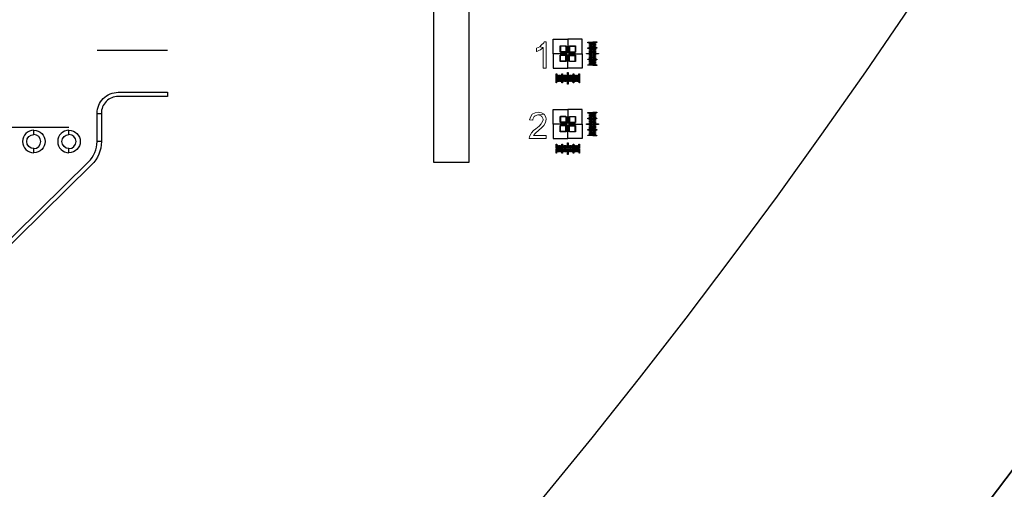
# Model space of a CAD drawing. Extents: x -63500 to 63500, y -63500 to 63500.
# Tile 244 of 256: x 30996 to 37994, y -28572 to -25236. Entities that reach past the tile are written whole.
import ezdxf

# ---------------------------------------------------------------- set-up
doc = ezdxf.new("R2010")
doc.units = 13
doc.header["$MEASUREMENT"] = 0
for name, color, linetype in [('1_Metal', 2, 'Continuous'), ('2_Electrodes', 5, 'Continuous'), ('3_Outline', 4, 'Continuous')]:
    doc.layers.add(name, color=color, linetype=linetype)

msp = doc.modelspace()

# ---------------------------------------------------------------- linework, layer by layer
for p, q in [((31546.5, -25451.9), (32046.5, -25451.9)), ((31096.5, -26001.9), (30846.5, -26001.9)), ((31346.5, -26001.9), (31096.5, -26001.9))]:
    msp.add_line(p, q)
for radius in [50000, 47500, 45000]:
    msp.add_circle((0, 0), radius)
at = {"layer": '1_Metal'}
msp.add_lwpolyline([(-50000, 0, 1), (50000, 0), (51000, 0, -1), (-51000, 0)], format="xyb", close=True, dxfattribs=at)
for points in [[(33938.9, -24875), (33938.9, -23750), (34188.9, -23750), (34188.9, -24875), (35313.9, -24875), (35313.9, -25125), (34188.9, -25125), (34188.9, -26250), (33938.9, -26250), (33938.9, -25125), (32813.9, -25125), (32813.9, -24875)], [(35034.9, -25396), (35064.9, -25396), (35064.9, -25400), (35034.9, -25400)], [(34884.9, -25471), (34879.9, -25471), (34879.9, -25469), (34869.9, -25469), (34869.9, -25467), (34836.9, -25467), (34836.9, -25423), (34880.9, -25423), (34880.9, -25456), (34882.9, -25456), (34882.9, -25466), (34884.9, -25466)], [(34898.9, -25471), (34898.9, -25466), (34900.9, -25466), (34900.9, -25456), (34902.9, -25456), (34902.9, -25423), (34946.9, -25423), (34946.9, -25467), (34913.9, -25467), (34913.9, -25469), (34903.9, -25469), (34903.9, -25471)], [(35034.9, -25436), (35064.9, -25436), (35064.9, -25440), (35034.9, -25440)], [(35044.9, -25404), (35064.9, -25404), (35064.9, -25408), (35044.9, -25408)], [(35044.9, -25412), (35064.9, -25412), (35064.9, -25416), (35044.9, -25416)], [(35044.9, -25420), (35064.9, -25420), (35064.9, -25424), (35044.9, -25424)], [(35044.9, -25428), (35064.9, -25428), (35064.9, -25432), (35044.9, -25432)], [(35044.9, -25444), (35064.9, -25444), (35064.9, -25448), (35044.9, -25448)], [(35044.9, -25452), (35064.9, -25452), (35064.9, -25456), (35044.9, -25456)], [(35044.9, -25460), (35064.9, -25460), (35064.9, -25464), (35044.9, -25464)], [(35044.9, -25468), (35064.9, -25468), (35064.9, -25472), (35044.9, -25472)], [(34884.9, -25485), (34884.9, -25490), (34882.9, -25490), (34882.9, -25500), (34880.9, -25500), (34880.9, -25533), (34836.9, -25533), (34836.9, -25489), (34869.9, -25489), (34869.9, -25487), (34879.9, -25487), (34879.9, -25485)], [(34898.9, -25485), (34903.9, -25485), (34903.9, -25487), (34913.9, -25487), (34913.9, -25489), (34946.9, -25489), (34946.9, -25533), (34902.9, -25533), (34902.9, -25500), (34900.9, -25500), (34900.9, -25490), (34898.9, -25490)], [(35024.9, -25476), (35064.9, -25476), (35064.9, -25480), (35024.9, -25480)], [(35034.9, -25516), (35064.9, -25516), (35064.9, -25520), (35034.9, -25520)], [(35044.9, -25484), (35064.9, -25484), (35064.9, -25488), (35044.9, -25488)], [(35044.9, -25492), (35064.9, -25492), (35064.9, -25496), (35044.9, -25496)], [(35044.9, -25500), (35064.9, -25500), (35064.9, -25504), (35044.9, -25504)], [(35044.9, -25508), (35064.9, -25508), (35064.9, -25512), (35044.9, -25512)], [(35044.9, -25524), (35064.9, -25524), (35064.9, -25528), (35044.9, -25528)], [(35044.9, -25532), (35064.9, -25532), (35064.9, -25536), (35044.9, -25536)], [(35044.9, -25540), (35064.9, -25540), (35064.9, -25544), (35044.9, -25544)], [(34893.9, -25611), (34893.9, -25651), (34889.9, -25651), (34889.9, -25611)], [(35034.9, -25556), (35064.9, -25556), (35064.9, -25560), (35034.9, -25560)], [(35044.9, -25548), (35064.9, -25548), (35064.9, -25552), (35044.9, -25552)], [(34813.9, -25621), (34813.9, -25651), (34809.9, -25651), (34809.9, -25621)], [(34821.9, -25631), (34821.9, -25651), (34817.9, -25651), (34817.9, -25631)], [(34829.9, -25631), (34829.9, -25651), (34825.9, -25651), (34825.9, -25631)], [(34837.9, -25631), (34837.9, -25651), (34833.9, -25651), (34833.9, -25631)], [(34845.9, -25631), (34845.9, -25651), (34841.9, -25651), (34841.9, -25631)], [(34853.9, -25621), (34853.9, -25651), (34849.9, -25651), (34849.9, -25621)], [(34861.9, -25631), (34861.9, -25651), (34857.9, -25651), (34857.9, -25631)], [(34869.9, -25631), (34869.9, -25651), (34865.9, -25651), (34865.9, -25631)], [(34877.9, -25631), (34877.9, -25651), (34873.9, -25651), (34873.9, -25631)], [(34885.9, -25631), (34885.9, -25651), (34881.9, -25651), (34881.9, -25631)], [(34901.9, -25631), (34901.9, -25651), (34897.9, -25651), (34897.9, -25631)], [(34909.9, -25631), (34909.9, -25651), (34905.9, -25651), (34905.9, -25631)], [(34917.9, -25631), (34917.9, -25651), (34913.9, -25651), (34913.9, -25631)], [(34925.9, -25631), (34925.9, -25651), (34921.9, -25651), (34921.9, -25631)], [(34933.9, -25621), (34933.9, -25651), (34929.9, -25651), (34929.9, -25621)], [(34941.9, -25631), (34941.9, -25651), (34937.9, -25651), (34937.9, -25631)], [(34949.9, -25631), (34949.9, -25651), (34945.9, -25651), (34945.9, -25631)], [(34957.9, -25631), (34957.9, -25651), (34953.9, -25651), (34953.9, -25631)], [(34965.9, -25631), (34965.9, -25651), (34961.9, -25651), (34961.9, -25631)], [(34973.9, -25621), (34973.9, -25651), (34969.9, -25651), (34969.9, -25621)], [(34884.9, -25971), (34879.9, -25971), (34879.9, -25969), (34869.9, -25969), (34869.9, -25967), (34836.9, -25967), (34836.9, -25923), (34880.9, -25923), (34880.9, -25956), (34882.9, -25956), (34882.9, -25966), (34884.9, -25966)], [(34898.9, -25971), (34898.9, -25966), (34900.9, -25966), (34900.9, -25956), (34902.9, -25956), (34902.9, -25923), (34946.9, -25923), (34946.9, -25967), (34913.9, -25967), (34913.9, -25969), (34903.9, -25969), (34903.9, -25971)], [(35034.9, -25896), (35064.9, -25896), (35064.9, -25900), (35034.9, -25900)], [(35034.9, -25936), (35064.9, -25936), (35064.9, -25940), (35034.9, -25940)], [(35044.9, -25904), (35064.9, -25904), (35064.9, -25908), (35044.9, -25908)], [(35044.9, -25912), (35064.9, -25912), (35064.9, -25916), (35044.9, -25916)], [(35044.9, -25920), (35064.9, -25920), (35064.9, -25924), (35044.9, -25924)], [(35044.9, -25928), (35064.9, -25928), (35064.9, -25932), (35044.9, -25932)], [(35044.9, -25944), (35064.9, -25944), (35064.9, -25948), (35044.9, -25948)], [(35044.9, -25952), (35064.9, -25952), (35064.9, -25956), (35044.9, -25956)], [(35044.9, -25960), (35064.9, -25960), (35064.9, -25964), (35044.9, -25964)], [(34884.9, -25985), (34884.9, -25990), (34882.9, -25990), (34882.9, -26000), (34880.9, -26000), (34880.9, -26033), (34836.9, -26033), (34836.9, -25989), (34869.9, -25989), (34869.9, -25987), (34879.9, -25987), (34879.9, -25985)], [(34898.9, -25985), (34903.9, -25985), (34903.9, -25987), (34913.9, -25987), (34913.9, -25989), (34946.9, -25989), (34946.9, -26033), (34902.9, -26033), (34902.9, -26000), (34900.9, -26000), (34900.9, -25990), (34898.9, -25990)], [(35024.9, -25976), (35064.9, -25976), (35064.9, -25980), (35024.9, -25980)], [(35034.9, -26016), (35064.9, -26016), (35064.9, -26020), (35034.9, -26020)], [(35044.9, -25968), (35064.9, -25968), (35064.9, -25972), (35044.9, -25972)], [(35044.9, -25984), (35064.9, -25984), (35064.9, -25988), (35044.9, -25988)], [(35044.9, -25992), (35064.9, -25992), (35064.9, -25996), (35044.9, -25996)], [(35044.9, -26000), (35064.9, -26000), (35064.9, -26004), (35044.9, -26004)], [(35044.9, -26008), (35064.9, -26008), (35064.9, -26012), (35044.9, -26012)], [(35044.9, -26024), (35064.9, -26024), (35064.9, -26028), (35044.9, -26028)], [(35044.9, -26032), (35064.9, -26032), (35064.9, -26036), (35044.9, -26036)], [(35034.9, -26056), (35064.9, -26056), (35064.9, -26060), (35034.9, -26060)], [(35044.9, -26040), (35064.9, -26040), (35064.9, -26044), (35044.9, -26044)], [(35044.9, -26048), (35064.9, -26048), (35064.9, -26052), (35044.9, -26052)], [(34813.9, -26121), (34813.9, -26151), (34809.9, -26151), (34809.9, -26121)], [(34821.9, -26131), (34821.9, -26151), (34817.9, -26151), (34817.9, -26131)], [(34829.9, -26131), (34829.9, -26151), (34825.9, -26151), (34825.9, -26131)], [(34837.9, -26131), (34837.9, -26151), (34833.9, -26151), (34833.9, -26131)], [(34845.9, -26131), (34845.9, -26151), (34841.9, -26151), (34841.9, -26131)], [(34853.9, -26121), (34853.9, -26151), (34849.9, -26151), (34849.9, -26121)], [(34861.9, -26131), (34861.9, -26151), (34857.9, -26151), (34857.9, -26131)], [(34869.9, -26131), (34869.9, -26151), (34865.9, -26151), (34865.9, -26131)], [(34877.9, -26131), (34877.9, -26151), (34873.9, -26151), (34873.9, -26131)], [(34885.9, -26131), (34885.9, -26151), (34881.9, -26151), (34881.9, -26131)], [(34893.9, -26111), (34893.9, -26151), (34889.9, -26151), (34889.9, -26111)], [(34901.9, -26131), (34901.9, -26151), (34897.9, -26151), (34897.9, -26131)], [(34909.9, -26131), (34909.9, -26151), (34905.9, -26151), (34905.9, -26131)], [(34917.9, -26131), (34917.9, -26151), (34913.9, -26151), (34913.9, -26131)], [(34925.9, -26131), (34925.9, -26151), (34921.9, -26151), (34921.9, -26131)], [(34933.9, -26121), (34933.9, -26151), (34929.9, -26151), (34929.9, -26121)], [(34941.9, -26131), (34941.9, -26151), (34937.9, -26151), (34937.9, -26131)], [(34949.9, -26131), (34949.9, -26151), (34945.9, -26151), (34945.9, -26131)], [(34957.9, -26131), (34957.9, -26151), (34953.9, -26151), (34953.9, -26131)], [(34965.9, -26131), (34965.9, -26151), (34961.9, -26151), (34961.9, -26131)], [(34973.9, -26121), (34973.9, -26151), (34969.9, -26151), (34969.9, -26121)]]:
    msp.add_lwpolyline(points, close=True, dxfattribs=at)
at = {"layer": '1_Metal', "lineweight": 0}
for points in [[(34738.9, -25392.5), (34723.4, -25392.5), (34720.8, -25400.2), (34702.7, -25418.3), (34692.4, -25428.6), (34715.7, -25433.8), (34715.7, -25581), (34738.9, -25581)], [(34692.4, -25428.6), (34669.2, -25439), (34669.2, -25462.2), (34671.8, -25462.2), (34695, -25449.3), (34697.6, -25449.3), (34715.7, -25433.8)], [(34723.4, -25908), (34679.5, -25913.1), (34684.7, -25913.1), (34705.3, -25920.9), (34707.9, -25923.5), (34715.7, -25944.1), (34715.7, -25949.3), (34705.3, -25972.5), (34702.7, -25975.1), (34687.3, -25993.2), (34664, -26011.3), (34648.5, -26024.2), (34633, -26039.7), (34630.4, -26044.8), (34620.1, -26065.5), (34617.5, -26081), (34738.9, -26081), (34738.9, -26057.8), (34648.5, -26057.8), (34658.8, -26044.8), (34661.4, -26042.3), (34684.7, -26021.6), (34705.3, -26003.5), (34718.2, -25990.6), (34720.8, -25988), (34733.7, -25967.4), (34738.9, -25944.1), (34736.3, -25928.6)], [(34682.1, -25892.5), (34658.8, -25897.6), (34638.2, -25908), (34627.9, -25923.5), (34620.1, -25946.7), (34643.3, -25949.3), (34643.3, -25944.1), (34653.7, -25923.5), (34658.8, -25918.3), (34679.5, -25913.1), (34723.4, -25908), (34705.3, -25897.6)]]:
    msp.add_lwpolyline(points, close=True, dxfattribs=at)
at = {"layer": '2_Electrodes'}
for points in [[(47500, 0, -1), (-47500, 0), (-51000, 0, 1), (51000, 0)], [(31696.5, -25751.9), (32046.5, -25751.9), (32046.5, -25781.9), (31696.5, -25781.9, 0.414214), (31576.5, -25901.9), (31576.5, -26101.9), (31546.5, -26101.9), (31546.5, -25901.9, -0.414214)], [(31096.5, -26021.9, 1), (31096.5, -26181.9), (31096.5, -26151.9, -1), (31096.5, -26051.9)], [(31096.5, -26021.9, -1), (31096.5, -26181.9), (31096.5, -26151.9, 1), (31096.5, -26051.9)], [(31346.5, -26021.9, 1), (31346.5, -26181.9), (31346.5, -26151.9, -1), (31346.5, -26051.9)], [(31346.5, -26021.9, -1), (31346.5, -26181.9), (31346.5, -26151.9, 1), (31346.5, -26051.9)]]:
    msp.add_lwpolyline(points, format="xyb", close=True, dxfattribs=at)
for points in [[(33938.9, -24875), (33938.9, -23750), (34188.9, -23750), (34188.9, -24875), (35313.9, -24875), (35313.9, -25125), (34188.9, -25125), (34188.9, -26250), (33938.9, -26250), (33938.9, -25125), (32813.9, -25125), (32813.9, -24875)], [(34878.9, -25425), (34838.9, -25425), (34838.9, -25465), (34841.9, -25465), (34841.9, -25478), (34788.9, -25478), (34788.9, -25375), (34891.9, -25375), (34891.9, -25428), (34878.9, -25428)], [(34904.9, -25425), (34944.9, -25425), (34944.9, -25465), (34941.9, -25465), (34941.9, -25478), (34994.9, -25478), (34994.9, -25375), (34891.9, -25375), (34891.9, -25428), (34904.9, -25428)], [(35098.9, -25398), (35068.9, -25398), (35068.9, -25394), (35098.9, -25394)], [(35088.9, -25406.2), (35068.9, -25406.2), (35068.9, -25402.2), (35088.9, -25402.2)], [(34878.9, -25428), (34878.9, -25465), (34841.9, -25465), (34841.9, -25473), (34886.9, -25473), (34886.9, -25428)], [(34904.9, -25428), (34904.9, -25465), (34941.9, -25465), (34941.9, -25473), (34896.9, -25473), (34896.9, -25428)], [(35088.9, -25414.4), (35068.9, -25414.4), (35068.9, -25410.4), (35088.9, -25410.4)], [(35088.9, -25422.6), (35068.9, -25422.6), (35068.9, -25418.6), (35088.9, -25418.6)], [(35088.9, -25430.8), (35068.9, -25430.8), (35068.9, -25426.8), (35088.9, -25426.8)], [(35098.9, -25439), (35068.9, -25439), (35068.9, -25435), (35098.9, -25435)], [(35088.9, -25447.2), (35068.9, -25447.2), (35068.9, -25443.2), (35088.9, -25443.2)], [(35088.9, -25455.4), (35068.9, -25455.4), (35068.9, -25451.4), (35088.9, -25451.4)], [(35088.9, -25463.6), (35068.9, -25463.6), (35068.9, -25459.6), (35088.9, -25459.6)], [(35088.9, -25471.8), (35068.9, -25471.8), (35068.9, -25467.8), (35088.9, -25467.8)], [(34878.9, -25531), (34838.9, -25531), (34838.9, -25491), (34841.9, -25491), (34841.9, -25478), (34788.9, -25478), (34788.9, -25581), (34891.9, -25581), (34891.9, -25528), (34878.9, -25528)], [(34878.9, -25528), (34878.9, -25491), (34841.9, -25491), (34841.9, -25483), (34886.9, -25483), (34886.9, -25528)], [(34904.9, -25531), (34944.9, -25531), (34944.9, -25491), (34941.9, -25491), (34941.9, -25478), (34994.9, -25478), (34994.9, -25581), (34891.9, -25581), (34891.9, -25528), (34904.9, -25528)], [(34904.9, -25528), (34904.9, -25491), (34941.9, -25491), (34941.9, -25483), (34896.9, -25483), (34896.9, -25528)], [(35068.9, -25476), (35108.9, -25476), (35108.9, -25480), (35068.9, -25480)], [(35088.9, -25488.2), (35068.9, -25488.2), (35068.9, -25484.2), (35088.9, -25484.2)], [(35088.9, -25496.4), (35068.9, -25496.4), (35068.9, -25492.4), (35088.9, -25492.4)], [(35088.9, -25504.6), (35068.9, -25504.6), (35068.9, -25500.6), (35088.9, -25500.6)], [(35088.9, -25512.8), (35068.9, -25512.8), (35068.9, -25508.8), (35088.9, -25508.8)], [(35098.9, -25521), (35068.9, -25521), (35068.9, -25517), (35098.9, -25517)], [(35088.9, -25529.2), (35068.9, -25529.2), (35068.9, -25525.2), (35088.9, -25525.2)], [(35088.9, -25537.4), (35068.9, -25537.4), (35068.9, -25533.4), (35088.9, -25533.4)], [(35088.9, -25545.6), (35068.9, -25545.6), (35068.9, -25541.6), (35088.9, -25541.6)], [(35088.9, -25553.8), (35068.9, -25553.8), (35068.9, -25549.8), (35088.9, -25549.8)], [(35098.9, -25562), (35068.9, -25562), (35068.9, -25558), (35098.9, -25558)], [(34807.9, -25685), (34807.9, -25655), (34811.9, -25655), (34811.9, -25685)], [(34816.1, -25675), (34816.1, -25655), (34820.1, -25655), (34820.1, -25675)], [(34824.3, -25675), (34824.3, -25655), (34828.3, -25655), (34828.3, -25675)], [(34832.5, -25675), (34832.5, -25655), (34836.5, -25655), (34836.5, -25675)], [(34840.7, -25675), (34840.7, -25655), (34844.7, -25655), (34844.7, -25675)], [(34848.9, -25685), (34848.9, -25655), (34852.9, -25655), (34852.9, -25685)], [(34857.1, -25675), (34857.1, -25655), (34861.1, -25655), (34861.1, -25675)], [(34865.3, -25675), (34865.3, -25655), (34869.3, -25655), (34869.3, -25675)], [(34873.5, -25675), (34873.5, -25655), (34877.5, -25655), (34877.5, -25675)], [(34881.7, -25675), (34881.7, -25655), (34885.7, -25655), (34885.7, -25675)], [(34893.9, -25655), (34893.9, -25695), (34889.9, -25695), (34889.9, -25655)], [(34898.1, -25675), (34898.1, -25655), (34902.1, -25655), (34902.1, -25675)], [(34906.3, -25675), (34906.3, -25655), (34910.3, -25655), (34910.3, -25675)], [(34914.5, -25675), (34914.5, -25655), (34918.5, -25655), (34918.5, -25675)], [(34922.7, -25675), (34922.7, -25655), (34926.7, -25655), (34926.7, -25675)], [(34930.9, -25685), (34930.9, -25655), (34934.9, -25655), (34934.9, -25685)], [(34939.1, -25675), (34939.1, -25655), (34943.1, -25655), (34943.1, -25675)], [(34947.3, -25675), (34947.3, -25655), (34951.3, -25655), (34951.3, -25675)], [(34955.5, -25675), (34955.5, -25655), (34959.5, -25655), (34959.5, -25675)], [(34963.7, -25675), (34963.7, -25655), (34967.7, -25655), (34967.7, -25675)], [(34971.9, -25685), (34971.9, -25655), (34975.9, -25655), (34975.9, -25685)]]:
    msp.add_lwpolyline(points, close=True, dxfattribs=at)
at = {"layer": '2_Electrodes', "lineweight": 0}
for points in [[(34738.9, -25392.5), (34723.4, -25392.5), (34720.8, -25400.2), (34702.7, -25418.3), (34692.4, -25428.6), (34715.7, -25433.8), (34715.7, -25581), (34738.9, -25581)], [(34692.4, -25428.6), (34669.2, -25439), (34669.2, -25462.2), (34671.8, -25462.2), (34695, -25449.3), (34697.6, -25449.3), (34715.7, -25433.8)]]:
    msp.add_lwpolyline(points, close=True, dxfattribs=at)
at = {"layer": '2_Electrodes'}
msp.add_lwpolyline([(30787.3, -26931.8), (31485.5, -26245.8, 0.203475), (31546.5, -26101.9), (31546.5, -25901.9), (31576.5, -25901.9), (31576.5, -26101.9, -0.203475), (31506.3, -26267.4), (30808.4, -26953.2, 0.201193)], format="xyb", dxfattribs=at)
at = {"layer": '3_Outline'}
for points in [[(47500, 0, -1), (-47500, 0), (-51000, 0, 1), (51000, 0)], [(31696.5, -25751.9), (32046.5, -25751.9), (32046.5, -25781.9), (31696.5, -25781.9, 0.414214), (31576.5, -25901.9), (31576.5, -26101.9), (31546.5, -26101.9), (31546.5, -25901.9, -0.414214)], [(31096.5, -26021.9, 1), (31096.5, -26181.9), (31096.5, -26151.9, -1), (31096.5, -26051.9)], [(31096.5, -26021.9, -1), (31096.5, -26181.9), (31096.5, -26151.9, 1), (31096.5, -26051.9)], [(31346.5, -26021.9, 1), (31346.5, -26181.9), (31346.5, -26151.9, -1), (31346.5, -26051.9)], [(31346.5, -26021.9, -1), (31346.5, -26181.9), (31346.5, -26151.9, 1), (31346.5, -26051.9)]]:
    msp.add_lwpolyline(points, format="xyb", close=True, dxfattribs=at)
for points in [[(33938.9, -24875), (33938.9, -23750), (34188.9, -23750), (34188.9, -24875), (35313.9, -24875), (35313.9, -25125), (34188.9, -25125), (34188.9, -26250), (33938.9, -26250), (33938.9, -25125), (32813.9, -25125), (32813.9, -24875)], [(34878.9, -25925), (34838.9, -25925), (34838.9, -25965), (34841.9, -25965), (34841.9, -25978), (34788.9, -25978), (34788.9, -25875), (34891.9, -25875), (34891.9, -25928), (34878.9, -25928)], [(34904.9, -25925), (34944.9, -25925), (34944.9, -25965), (34941.9, -25965), (34941.9, -25978), (34994.9, -25978), (34994.9, -25875), (34891.9, -25875), (34891.9, -25928), (34904.9, -25928)], [(34878.9, -25928), (34878.9, -25965), (34841.9, -25965), (34841.9, -25973), (34886.9, -25973), (34886.9, -25928)], [(34904.9, -25928), (34904.9, -25965), (34941.9, -25965), (34941.9, -25973), (34896.9, -25973), (34896.9, -25928)], [(35098.9, -25898), (35068.9, -25898), (35068.9, -25894), (35098.9, -25894)], [(35088.9, -25906.2), (35068.9, -25906.2), (35068.9, -25902.2), (35088.9, -25902.2)], [(35088.9, -25914.4), (35068.9, -25914.4), (35068.9, -25910.4), (35088.9, -25910.4)], [(35088.9, -25922.6), (35068.9, -25922.6), (35068.9, -25918.6), (35088.9, -25918.6)], [(35088.9, -25930.8), (35068.9, -25930.8), (35068.9, -25926.8), (35088.9, -25926.8)], [(35098.9, -25939), (35068.9, -25939), (35068.9, -25935), (35098.9, -25935)], [(35088.9, -25947.2), (35068.9, -25947.2), (35068.9, -25943.2), (35088.9, -25943.2)], [(35088.9, -25955.4), (35068.9, -25955.4), (35068.9, -25951.4), (35088.9, -25951.4)], [(35088.9, -25963.6), (35068.9, -25963.6), (35068.9, -25959.6), (35088.9, -25959.6)], [(34878.9, -26031), (34838.9, -26031), (34838.9, -25991), (34841.9, -25991), (34841.9, -25978), (34788.9, -25978), (34788.9, -26081), (34891.9, -26081), (34891.9, -26028), (34878.9, -26028)], [(34878.9, -26028), (34878.9, -25991), (34841.9, -25991), (34841.9, -25983), (34886.9, -25983), (34886.9, -26028)], [(34904.9, -26031), (34944.9, -26031), (34944.9, -25991), (34941.9, -25991), (34941.9, -25978), (34994.9, -25978), (34994.9, -26081), (34891.9, -26081), (34891.9, -26028), (34904.9, -26028)], [(34904.9, -26028), (34904.9, -25991), (34941.9, -25991), (34941.9, -25983), (34896.9, -25983), (34896.9, -26028)], [(35088.9, -25971.8), (35068.9, -25971.8), (35068.9, -25967.8), (35088.9, -25967.8)], [(35068.9, -25976), (35108.9, -25976), (35108.9, -25980), (35068.9, -25980)], [(35088.9, -25988.2), (35068.9, -25988.2), (35068.9, -25984.2), (35088.9, -25984.2)], [(35088.9, -25996.4), (35068.9, -25996.4), (35068.9, -25992.4), (35088.9, -25992.4)], [(35088.9, -26004.6), (35068.9, -26004.6), (35068.9, -26000.6), (35088.9, -26000.6)], [(35088.9, -26012.8), (35068.9, -26012.8), (35068.9, -26008.8), (35088.9, -26008.8)], [(35098.9, -26021), (35068.9, -26021), (35068.9, -26017), (35098.9, -26017)], [(35088.9, -26029.2), (35068.9, -26029.2), (35068.9, -26025.2), (35088.9, -26025.2)], [(35088.9, -26037.4), (35068.9, -26037.4), (35068.9, -26033.4), (35088.9, -26033.4)], [(35088.9, -26045.6), (35068.9, -26045.6), (35068.9, -26041.6), (35088.9, -26041.6)], [(35088.9, -26053.8), (35068.9, -26053.8), (35068.9, -26049.8), (35088.9, -26049.8)], [(35098.9, -26062), (35068.9, -26062), (35068.9, -26058), (35098.9, -26058)], [(34807.9, -26185), (34807.9, -26155), (34811.9, -26155), (34811.9, -26185)], [(34816.1, -26175), (34816.1, -26155), (34820.1, -26155), (34820.1, -26175)], [(34824.3, -26175), (34824.3, -26155), (34828.3, -26155), (34828.3, -26175)], [(34832.5, -26175), (34832.5, -26155), (34836.5, -26155), (34836.5, -26175)], [(34840.7, -26175), (34840.7, -26155), (34844.7, -26155), (34844.7, -26175)], [(34848.9, -26185), (34848.9, -26155), (34852.9, -26155), (34852.9, -26185)], [(34857.1, -26175), (34857.1, -26155), (34861.1, -26155), (34861.1, -26175)], [(34865.3, -26175), (34865.3, -26155), (34869.3, -26155), (34869.3, -26175)], [(34873.5, -26175), (34873.5, -26155), (34877.5, -26155), (34877.5, -26175)], [(34881.7, -26175), (34881.7, -26155), (34885.7, -26155), (34885.7, -26175)], [(34893.9, -26155), (34893.9, -26195), (34889.9, -26195), (34889.9, -26155)], [(34898.1, -26175), (34898.1, -26155), (34902.1, -26155), (34902.1, -26175)], [(34906.3, -26175), (34906.3, -26155), (34910.3, -26155), (34910.3, -26175)], [(34914.5, -26175), (34914.5, -26155), (34918.5, -26155), (34918.5, -26175)], [(34922.7, -26175), (34922.7, -26155), (34926.7, -26155), (34926.7, -26175)], [(34930.9, -26185), (34930.9, -26155), (34934.9, -26155), (34934.9, -26185)], [(34939.1, -26175), (34939.1, -26155), (34943.1, -26155), (34943.1, -26175)], [(34947.3, -26175), (34947.3, -26155), (34951.3, -26155), (34951.3, -26175)], [(34955.5, -26175), (34955.5, -26155), (34959.5, -26155), (34959.5, -26175)], [(34963.7, -26175), (34963.7, -26155), (34967.7, -26155), (34967.7, -26175)], [(34971.9, -26185), (34971.9, -26155), (34975.9, -26155), (34975.9, -26185)]]:
    msp.add_lwpolyline(points, close=True, dxfattribs=at)
msp.add_lwpolyline([(30787.3, -26931.8), (31485.5, -26245.8, 0.203475), (31546.5, -26101.9), (31546.5, -25901.9), (31576.5, -25901.9), (31576.5, -26101.9, -0.203475), (31506.3, -26267.4), (30808.4, -26953.2, 0.201193)], format="xyb", dxfattribs=at)
at = {"layer": '3_Outline', "lineweight": 0}
for points in [[(34723.4, -25908), (34679.5, -25913.1), (34684.7, -25913.1), (34705.3, -25920.9), (34707.9, -25923.5), (34715.7, -25944.1), (34715.7, -25949.3), (34705.3, -25972.5), (34702.7, -25975.1), (34687.3, -25993.2), (34664, -26011.3), (34648.5, -26024.2), (34633, -26039.7), (34630.4, -26044.8), (34620.1, -26065.5), (34617.5, -26081), (34738.9, -26081), (34738.9, -26057.8), (34648.5, -26057.8), (34658.8, -26044.8), (34661.4, -26042.3), (34684.7, -26021.6), (34705.3, -26003.5), (34718.2, -25990.6), (34720.8, -25988), (34733.7, -25967.4), (34738.9, -25944.1), (34736.3, -25928.6)], [(34682.1, -25892.5), (34658.8, -25897.6), (34638.2, -25908), (34627.9, -25923.5), (34620.1, -25946.7), (34643.3, -25949.3), (34643.3, -25944.1), (34653.7, -25923.5), (34658.8, -25918.3), (34679.5, -25913.1), (34723.4, -25908), (34705.3, -25897.6)]]:
    msp.add_lwpolyline(points, close=True, dxfattribs=at)

doc.saveas('drawing.dxf')
